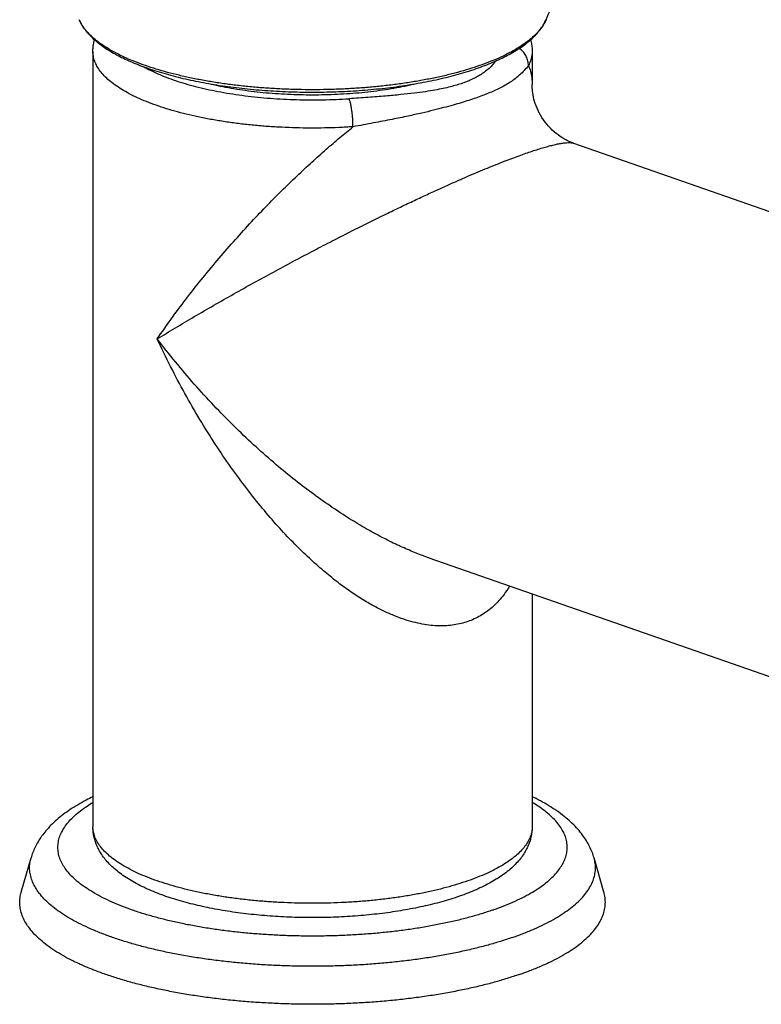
# Model space of a CAD drawing. Header units: millimetres. Extents: x 2357 to 3287, y -935 to -160.
# Tile 2 of 13: x 2531 to 2581, y -898 to -830. Entities that reach past the tile are written whole.
import ezdxf

# ---------------------------------------------------------------- set-up
doc = ezdxf.new("R2010")
doc.units = ezdxf.units.MM
doc.header["$LTSCALE"] = 30.734
doc.layers.get('0').update_dxf_attribs({"linetype": 'CONTINUOUS'})

msp = doc.modelspace()

# ---------------------------------------------------------------- linework, layer by layer
at = {"color": 7, "linetype": 'CONTINUOUS'}
for p, q in [((2535.53, -832.557), (2535.53, -885.514)), ((2565.53, -832.557), (2565.53, -834.84)), ((2565.53, -834.838), (2565.53, -834.838)), ((2568.355, -838.819), (2586.679, -845.207)), ((2558.481, -867.148), (2640.893, -895.874)), ((2565.53, -869.605), (2565.53, -885.514)), ((2530.63, -889.974), (2531.301, -887.638)), ((2570.431, -889.974), (2569.76, -887.638))]:
    msp.add_line(p, q, dxfattribs=at)
at = {"color": 9, "linetype": 'CONTINUOUS'}
msp.add_line((2558.489, -867.151), (2558.481, -867.148), dxfattribs=at)
at = {"color": 7, "linetype": 'CONTINUOUS'}
msp.add_lwpolyline([(2568.355, -838.819), (2568.276, -838.791), (2568.172, -838.749), (2568.061, -838.702), (2567.945, -838.648), (2567.824, -838.586), (2567.697, -838.516), (2567.568, -838.437), (2567.435, -838.351), (2567.301, -838.256), (2567.167, -838.152), (2567.034, -838.041), (2566.903, -837.922), (2566.774, -837.795), (2566.649, -837.661), (2566.528, -837.521), (2566.412, -837.374), (2566.302, -837.223), (2566.199, -837.068), (2566.104, -836.909), (2566.016, -836.75), (2565.936, -836.589), (2565.865, -836.429), (2565.801, -836.27), (2565.745, -836.114), (2565.697, -835.96), (2565.656, -835.81), (2565.621, -835.665), (2565.593, -835.525), (2565.571, -835.39), (2565.555, -835.262), (2565.543, -835.141), (2565.535, -835.027), (2565.531, -834.92), (2565.53, -834.838)], dxfattribs=at)
at = {"color": 9, "linetype": 'CONTINUOUS'}
msp.add_arc((2543.349, -825.998), 8.757, 240.24499, 242.21969, dxfattribs=at)
at = {"color": 7, "linetype": 'CONTINUOUS'}
for points, knots in [([(2566.477, -830.382), (2566.893, -829.419), (2567.713, -827.444), (2568.868, -824.415), (2569.952, -821.299), (2570.95, -818.129), (2571.66, -815.612), (2572.04, -814.153), (2572.137, -813.771)], [0, 0, 0, 0, 0.179176, 0.365186, 0.553421, 0.742621, 0.932652, 1, 1, 1, 1]), ([(2534.584, -830.382), (2534.627, -830.481), (2534.727, -830.681), (2534.913, -830.973), (2535.139, -831.262), (2535.405, -831.546), (2535.708, -831.823), (2536.047, -832.093), (2536.421, -832.353), (2536.827, -832.604), (2537.264, -832.845), (2537.731, -833.076), (2538.226, -833.297), (2538.748, -833.508), (2539.107, -833.639), (2539.291, -833.703)], [0, 0, 0, 0, 0.05497, 0.113272, 0.175216, 0.240947, 0.310478, 0.38378, 0.460822, 0.541581, 0.62604, 0.714164, 0.805911, 0.901217, 1, 1, 1, 1]), ([(2539.291, -833.703), (2539.491, -833.773), (2539.899, -833.908), (2540.527, -834.095), (2541.18, -834.27), (2541.855, -834.432), (2542.552, -834.582), (2543.268, -834.719), (2544.003, -834.842), (2544.753, -834.952), (2545.517, -835.049), (2546.293, -835.131), (2547.08, -835.2), (2547.876, -835.254), (2548.678, -835.295), (2549.485, -835.32), (2550.294, -835.332), (2551.103, -835.329), (2551.912, -835.311), (2552.717, -835.28), (2553.516, -835.234), (2554.308, -835.173), (2555.091, -835.099), (2555.862, -835.01), (2556.62, -834.908), (2557.364, -834.793), (2558.09, -834.664), (2558.798, -834.522), (2559.486, -834.367), (2560.152, -834.199), (2560.794, -834.019), (2561.412, -833.828), (2562.002, -833.624), (2562.565, -833.409), (2563.099, -833.182), (2563.602, -832.945), (2564.073, -832.696), (2564.51, -832.436), (2564.913, -832.166), (2565.277, -831.887), (2565.603, -831.598), (2565.887, -831.302), (2566.129, -831), (2566.326, -830.696), (2566.432, -830.486), (2566.477, -830.382)], [0, 0, 0, 0, 0.02209, 0.044917, 0.06846, 0.092662, 0.11749, 0.142893, 0.168826, 0.195239, 0.222076, 0.249287, 0.27681, 0.304593, 0.332572, 0.36069, 0.388885, 0.417098, 0.445267, 0.473332, 0.501232, 0.528908, 0.556302, 0.583356, 0.610013, 0.636223, 0.661928, 0.687087, 0.711642, 0.735563, 0.758794, 0.781315, 0.803078, 0.82407, 0.844257, 0.86363, 0.882171, 0.89987, 0.916727, 0.932724, 0.947868, 0.962125, 0.975552, 0.988146, 1, 1, 1, 1]), ([(2535.53, -832.557), (2535.53, -832.451), (2535.541, -832.235), (2535.583, -831.966), (2535.62, -831.806), (2535.635, -831.752)], [0, 0, 0, 0, 0.39403, 0.793397, 1, 1, 1, 1]), ([(2565.426, -831.752), (2565.441, -831.808), (2565.478, -831.968), (2565.519, -832.236), (2565.53, -832.451), (2565.53, -832.557)], [0, 0, 0, 0, 0.210011, 0.606267, 1, 1, 1, 1]), ([(2543.543, -834.764), (2543.587, -834.775), (2543.873, -834.841), (2544.411, -834.955), (2545.168, -835.091), (2545.95, -835.209), (2546.754, -835.309), (2547.574, -835.389), (2548.409, -835.449), (2549.254, -835.489), (2550.104, -835.51), (2550.957, -835.51), (2551.807, -835.489), (2552.651, -835.449), (2553.486, -835.389), (2554.307, -835.309), (2555.11, -835.209), (2555.892, -835.091), (2556.649, -834.955), (2557.188, -834.841), (2557.475, -834.774), (2557.52, -834.764)], [0, 0, 0, 0, 0.009613, 0.06248, 0.117195, 0.173442, 0.230907, 0.289556, 0.349093, 0.409141, 0.469602, 0.530258, 0.590718, 0.650767, 0.710304, 0.768953, 0.826418, 0.882665, 0.937379, 0.990247, 1, 1, 1, 1]), ([(2535.53, -883.458), (2535.375, -883.534), (2535.03, -883.708), (2534.513, -883.997), (2533.988, -884.327), (2533.502, -884.673), (2533.059, -885.033), (2532.665, -885.402), (2532.321, -885.776), (2532.028, -886.151), (2531.783, -886.525), (2531.581, -886.896), (2531.42, -887.265), (2531.337, -887.514), (2531.301, -887.638)], [0, 0, 0, 0, 0.084583, 0.189084, 0.290452, 0.388182, 0.481523, 0.569839, 0.652694, 0.730203, 0.802861, 0.871506, 0.936961, 1, 1, 1, 1]), ([(2569.76, -887.638), (2569.722, -887.508), (2569.633, -887.245), (2569.46, -886.855), (2569.24, -886.46), (2568.97, -886.065), (2568.647, -885.668), (2568.268, -885.276), (2567.833, -884.889), (2567.348, -884.516), (2566.816, -884.16), (2566.244, -883.822), (2565.809, -883.594), (2565.568, -883.476), (2565.531, -883.458)], [0, 0, 0, 0, 0.066357, 0.135785, 0.209085, 0.287248, 0.370123, 0.459626, 0.554294, 0.654814, 0.759484, 0.868144, 0.979968, 1, 1, 1, 1]), ([(2560.57, -890.258), (2560.372, -890.327), (2559.97, -890.459), (2559.353, -890.641), (2558.715, -890.808), (2558.06, -890.961), (2557.387, -891.1), (2556.699, -891.225), (2555.997, -891.336), (2555.282, -891.433), (2554.556, -891.517), (2553.821, -891.586), (2553.079, -891.641), (2552.33, -891.682), (2551.577, -891.708), (2550.822, -891.721), (2550.067, -891.719), (2549.312, -891.704), (2548.561, -891.674), (2547.814, -891.629), (2547.073, -891.571), (2546.341, -891.499), (2545.618, -891.413), (2544.907, -891.313), (2544.21, -891.199), (2543.526, -891.071), (2542.859, -890.929), (2542.209, -890.773), (2541.577, -890.604), (2540.966, -890.42), (2540.375, -890.221), (2539.807, -890.007), (2539.263, -889.777), (2538.744, -889.531), (2538.254, -889.268), (2537.795, -888.989), (2537.374, -888.694), (2536.994, -888.386), (2536.661, -888.07), (2536.375, -887.75), (2536.137, -887.428), (2535.943, -887.108), (2535.788, -886.788), (2535.672, -886.47), (2535.59, -886.151), (2535.541, -885.833), (2535.53, -885.62), (2535.53, -885.514)], [0, 0, 0, 0, 0.022666, 0.045895, 0.069712, 0.094035, 0.118852, 0.144117, 0.169804, 0.195867, 0.222258, 0.248935, 0.275842, 0.302933, 0.330148, 0.357439, 0.384749, 0.41202, 0.439204, 0.466238, 0.493079, 0.519665, 0.545958, 0.571898, 0.597451, 0.622571, 0.647219, 0.671372, 0.694985, 0.718064, 0.74055, 0.762495, 0.783802, 0.804552, 0.824641, 0.844063, 0.862691, 0.880348, 0.896971, 0.912398, 0.926789, 0.940265, 0.952957, 0.965177, 0.976936, 0.988493, 1, 1, 1, 1]), ([(2565.53, -885.514), (2565.53, -885.62), (2565.52, -885.833), (2565.471, -886.153), (2565.388, -886.473), (2565.269, -886.796), (2565.111, -887.12), (2564.911, -887.447), (2564.665, -887.775), (2564.369, -888.102), (2564.023, -888.424), (2563.631, -888.736), (2563.197, -889.033), (2562.727, -889.314), (2562.226, -889.577), (2561.697, -889.822), (2561.143, -890.05), (2560.764, -890.19), (2560.57, -890.258)], [0, 0, 0, 0, 0.043455, 0.087444, 0.132488, 0.179179, 0.228188, 0.280257, 0.336147, 0.396395, 0.461067, 0.529778, 0.601905, 0.67684, 0.754233, 0.833944, 0.915874, 1, 1, 1, 1]), ([(2564.672, -895.599), (2564.392, -895.696), (2563.816, -895.885), (2562.925, -896.145), (2561.992, -896.387), (2561.021, -896.609), (2560.014, -896.811), (2558.975, -896.993), (2557.908, -897.153), (2556.816, -897.291), (2555.702, -897.407), (2554.571, -897.501), (2553.426, -897.571), (2552.272, -897.618), (2551.111, -897.641), (2549.949, -897.641), (2548.789, -897.618), (2547.634, -897.571), (2546.49, -897.501), (2545.359, -897.407), (2544.245, -897.291), (2543.153, -897.153), (2542.085, -896.993), (2541.047, -896.811), (2540.04, -896.609), (2539.068, -896.387), (2538.136, -896.145), (2537.245, -895.885), (2536.399, -895.608), (2535.601, -895.314), (2534.853, -895.004), (2534.158, -894.68), (2533.518, -894.342), (2532.935, -893.991), (2532.411, -893.63), (2531.949, -893.258), (2531.548, -892.877), (2531.212, -892.488), (2530.94, -892.092), (2530.735, -891.691), (2530.597, -891.284), (2530.528, -890.874), (2530.528, -890.464), (2530.578, -890.164), (2530.622, -890.003), (2530.63, -889.974)], [0, 0, 0, 0, 0.023763, 0.04853, 0.074248, 0.100849, 0.128261, 0.156418, 0.185232, 0.214626, 0.244519, 0.274817, 0.305436, 0.336287, 0.367272, 0.398305, 0.429294, 0.460141, 0.490761, 0.521062, 0.55095, 0.580347, 0.609163, 0.637315, 0.664732, 0.691331, 0.717047, 0.741818, 0.765579, 0.788281, 0.809883, 0.830345, 0.849644, 0.867771, 0.884723, 0.900526, 0.915224, 0.928883, 0.941612, 0.95355, 0.964882, 0.975831, 0.986648, 0.997596, 1, 1, 1, 1]), ([(2564.672, -895.599), (2564.94, -895.505), (2565.46, -895.314), (2566.208, -895.004), (2566.903, -894.68), (2567.543, -894.342), (2568.126, -893.991), (2568.649, -893.63), (2569.112, -893.258), (2569.512, -892.877), (2569.849, -892.488), (2570.121, -892.092), (2570.326, -891.691), (2570.464, -891.284), (2570.533, -890.874), (2570.533, -890.464), (2570.483, -890.164), (2570.439, -890.003), (2570.431, -889.974)], [0, 0, 0, 0, 0.096851, 0.188988, 0.276283, 0.358612, 0.435926, 0.508253, 0.575665, 0.638353, 0.696631, 0.750925, 0.80185, 0.850195, 0.896897, 0.943041, 0.98975, 1, 1, 1, 1])]:
    msp.add_open_spline(points, degree=3, knots=knots, dxfattribs=at)
at = {"color": 9, "linetype": 'CONTINUOUS'}
for points, knots in [([(2539.127, -833.52), (2538.899, -833.44), (2538.457, -833.277), (2537.822, -833.011), (2537.235, -832.733), (2536.699, -832.442), (2536.214, -832.14), (2535.784, -831.829), (2535.409, -831.508), (2535.091, -831.18), (2534.831, -830.845), (2534.672, -830.575), (2534.6, -830.419), (2534.584, -830.382)], [0, 0, 0, 0, 0.128257, 0.249894, 0.364694, 0.472512, 0.57329, 0.667076, 0.754046, 0.834541, 0.909098, 0.978493, 1, 1, 1, 1]), ([(2566.477, -830.382), (2566.435, -830.478), (2566.326, -830.693), (2566.107, -831.013), (2565.818, -831.345), (2565.471, -831.67), (2565.068, -831.986), (2564.611, -832.292), (2564.1, -832.589), (2563.538, -832.873), (2562.927, -833.146), (2562.269, -833.404), (2561.567, -833.648), (2560.823, -833.877), (2560.04, -834.089), (2559.222, -834.284), (2558.37, -834.461), (2557.488, -834.62), (2556.581, -834.759), (2555.65, -834.879), (2554.7, -834.979), (2553.734, -835.058), (2552.756, -835.116), (2551.77, -835.153), (2550.778, -835.169), (2549.786, -835.164), (2548.797, -835.137), (2547.814, -835.089), (2546.842, -835.021), (2545.884, -834.931), (2544.943, -834.822), (2544.023, -834.692), (2543.128, -834.543), (2542.261, -834.375), (2541.425, -834.189), (2540.624, -833.985), (2539.86, -833.764), (2539.367, -833.603), (2539.127, -833.52)], [0, 0, 0, 0, 0.010926, 0.025043, 0.040256, 0.056695, 0.074443, 0.093551, 0.11404, 0.135909, 0.159137, 0.183688, 0.209514, 0.236554, 0.264739, 0.293992, 0.324227, 0.355353, 0.387274, 0.419889, 0.453093, 0.486777, 0.520832, 0.555145, 0.589601, 0.624085, 0.658483, 0.692681, 0.726564, 0.760022, 0.792945, 0.825225, 0.856761, 0.887453, 0.917208, 0.945937, 0.973559, 1, 1, 1, 1]), ([(2553.293, -837.697), (2552.971, -837.718), (2552.325, -837.752), (2551.352, -837.782), (2550.377, -837.789), (2549.401, -837.775), (2548.431, -837.738), (2547.469, -837.68), (2546.521, -837.6), (2545.589, -837.498), (2544.678, -837.376), (2543.792, -837.233), (2542.935, -837.071), (2542.11, -836.889), (2541.32, -836.689), (2540.57, -836.472), (2539.862, -836.238), (2539.198, -835.989), (2538.583, -835.725), (2538.018, -835.448), (2537.506, -835.159), (2537.049, -834.858), (2536.648, -834.548), (2536.306, -834.229), (2536.023, -833.902), (2535.802, -833.568), (2535.644, -833.229), (2535.551, -832.891), (2535.53, -832.666), (2535.53, -832.557)], [0, 0, 0, 0, 0.049372, 0.09909, 0.148966, 0.198813, 0.248445, 0.297677, 0.346328, 0.394219, 0.441175, 0.487027, 0.531615, 0.574785, 0.616394, 0.65631, 0.694413, 0.7306, 0.764784, 0.796902, 0.826913, 0.854808, 0.880618, 0.90442, 0.926351, 0.946622, 0.96553, 0.983469, 1, 1, 1, 1]), ([(2565.274, -833.52), (2565.274, -833.468), (2565.267, -833.362), (2565.24, -833.204), (2565.194, -833.049), (2565.13, -832.899), (2565.05, -832.756), (2564.954, -832.621), (2564.844, -832.496), (2564.742, -832.403), (2564.677, -832.352), (2564.656, -832.336)], [0, 0, 0, 0, 0.114347, 0.229689, 0.346089, 0.463558, 0.582056, 0.701491, 0.821729, 0.942595, 1, 1, 1, 1]), ([(2565.53, -832.557), (2565.53, -832.653), (2565.513, -832.866), (2565.43, -833.193), (2565.332, -833.412), (2565.274, -833.52)], [0, 0, 0, 0, 0.286077, 0.634067, 1, 1, 1, 1]), ([(2563.064, -833.195), (2563.048, -833.215), (2562.943, -833.345), (2562.74, -833.569), (2562.439, -833.839), (2562.128, -834.068), (2561.807, -834.265), (2561.475, -834.437), (2561.129, -834.589), (2560.891, -834.678), (2560.769, -834.721)], [0, 0, 0, 0, 0.027798, 0.17993, 0.323767, 0.460805, 0.594416, 0.727495, 0.861945, 1, 1, 1, 1]), ([(2539.268, -833.746), (2539.359, -833.794), (2539.63, -833.931), (2540.101, -834.145), (2540.697, -834.381), (2541.337, -834.602), (2542.017, -834.808), (2542.736, -834.998), (2543.49, -835.171), (2544.275, -835.326), (2545.088, -835.462), (2545.924, -835.579), (2546.782, -835.676), (2547.656, -835.753), (2548.544, -835.81), (2549.441, -835.845), (2550.342, -835.86), (2551.24, -835.854), (2552.132, -835.827), (2552.723, -835.796), (2553.017, -835.777)], [0, 0, 0, 0, 0.021943, 0.064907, 0.110558, 0.158789, 0.209473, 0.262463, 0.317585, 0.374633, 0.43338, 0.493602, 0.555107, 0.617704, 0.681172, 0.745195, 0.809429, 0.873531, 0.937163, 1, 1, 1, 1]), ([(2565.274, -833.52), (2565.183, -833.633), (2564.997, -833.852), (2564.694, -834.153), (2564.371, -834.421), (2564.032, -834.658), (2563.682, -834.869), (2563.319, -835.061), (2562.94, -835.241), (2562.542, -835.411), (2562.122, -835.576), (2561.833, -835.68), (2561.684, -835.732)], [0, 0, 0, 0, 0.101103, 0.201459, 0.299207, 0.395475, 0.490458, 0.586002, 0.683638, 0.784385, 0.889367, 1, 1, 1, 1]), ([(2565.274, -833.52), (2565.331, -833.64), (2565.429, -833.909), (2565.514, -834.354), (2565.53, -834.671), (2565.53, -834.838)], [0, 0, 0, 0, 0.295266, 0.631169, 1, 1, 1, 1]), ([(2560.769, -834.721), (2560.64, -834.766), (2560.367, -834.853), (2559.928, -834.974), (2559.431, -835.089), (2558.862, -835.201), (2558.2, -835.308), (2557.425, -835.412), (2556.519, -835.511), (2555.476, -835.604), (2554.293, -835.693), (2553.457, -835.748), (2553.017, -835.777)], [0, 0, 0, 0, 0.052277, 0.109748, 0.174113, 0.247141, 0.33151, 0.430625, 0.546309, 0.679687, 0.831111, 1, 1, 1, 1]), ([(2553.293, -837.697), (2553.293, -837.643), (2553.292, -837.534), (2553.286, -837.37), (2553.278, -837.203), (2553.266, -837.036), (2553.251, -836.871), (2553.233, -836.71), (2553.213, -836.554), (2553.19, -836.407), (2553.165, -836.269), (2553.138, -836.143), (2553.11, -836.03), (2553.081, -835.931), (2553.051, -835.848), (2553.028, -835.798), (2553.017, -835.777)], [0, 0, 0, 0, 0.082353, 0.167021, 0.252973, 0.339161, 0.424534, 0.508051, 0.588698, 0.6655, 0.737537, 0.803959, 0.864004, 0.917011, 0.962458, 1, 1, 1, 1]), ([(2561.684, -835.732), (2561.525, -835.788), (2561.195, -835.898), (2560.675, -836.06), (2560.106, -836.226), (2559.474, -836.398), (2558.764, -836.578), (2557.95, -836.771), (2557.006, -836.979), (2555.907, -837.205), (2554.653, -837.448), (2553.761, -837.612), (2553.293, -837.697)], [0, 0, 0, 0, 0.058361, 0.121062, 0.189359, 0.264612, 0.348641, 0.44431, 0.555517, 0.684748, 0.834472, 1, 1, 1, 1]), ([(2539.924, -852.188), (2540.231, -851.736), (2540.867, -850.83), (2541.868, -849.486), (2542.918, -848.15), (2544.003, -846.837), (2545.107, -845.563), (2546.216, -844.341), (2547.316, -843.181), (2548.396, -842.088), (2549.448, -841.067), (2550.465, -840.12), (2551.443, -839.246), (2552.379, -838.444), (2552.993, -837.938), (2553.293, -837.697)], [0, 0, 0, 0, 0.082861, 0.167878, 0.254136, 0.34059, 0.426106, 0.509754, 0.590781, 0.668605, 0.742783, 0.813054, 0.879347, 0.94165, 1, 1, 1, 1]), ([(2565.097, -839.509), (2565.241, -839.459), (2565.522, -839.363), (2565.934, -839.23), (2566.323, -839.112), (2566.688, -839.01), (2567.027, -838.925), (2567.338, -838.858), (2567.621, -838.809), (2567.873, -838.781), (2568.091, -838.775), (2568.25, -838.79), (2568.335, -838.812), (2568.359, -838.82)], [0, 0, 0, 0, 0.13607, 0.264737, 0.38563, 0.498363, 0.602463, 0.697305, 0.782563, 0.857955, 0.922932, 0.976981, 1, 1, 1, 1]), ([(2539.924, -852.188), (2540.335, -851.935), (2541.176, -851.423), (2542.465, -850.658), (2543.793, -849.886), (2545.144, -849.117), (2546.501, -848.359), (2547.848, -847.621), (2549.172, -846.909), (2550.461, -846.228), (2551.706, -845.58), (2552.902, -844.969), (2554.044, -844.396), (2555.128, -843.86), (2556.155, -843.361), (2557.123, -842.898), (2558.036, -842.47), (2558.894, -842.074), (2559.7, -841.71), (2560.456, -841.373), (2561.166, -841.064), (2561.834, -840.78), (2562.463, -840.519), (2563.055, -840.278), (2563.612, -840.058), (2564.135, -839.858), (2564.626, -839.676), (2564.943, -839.563), (2565.097, -839.509)], [0, 0, 0, 0, 0.051355, 0.104655, 0.159306, 0.214639, 0.269915, 0.324506, 0.377895, 0.42966, 0.479476, 0.527099, 0.572391, 0.61526, 0.65569, 0.6937, 0.729366, 0.762804, 0.794116, 0.823404, 0.850797, 0.876449, 0.900527, 0.923148, 0.944359, 0.964201, 0.982728, 1, 1, 1, 1]), ([(2561.137, -871.496), (2560.987, -871.549), (2560.679, -871.64), (2560.197, -871.735), (2559.691, -871.788), (2559.159, -871.797), (2558.6, -871.76), (2558.012, -871.674), (2557.395, -871.535), (2556.744, -871.34), (2556.059, -871.084), (2555.336, -870.761), (2554.575, -870.364), (2553.774, -869.888), (2552.931, -869.326), (2552.048, -868.669), (2551.124, -867.911), (2550.162, -867.045), (2549.163, -866.064), (2548.133, -864.964), (2547.079, -863.742), (2546.008, -862.397), (2544.931, -860.932), (2543.86, -859.354), (2542.809, -857.676), (2541.792, -855.911), (2540.823, -854.078), (2540.216, -852.824), (2539.924, -852.188)], [0, 0, 0, 0, 0.01556, 0.031558, 0.048155, 0.065515, 0.083799, 0.10316, 0.123796, 0.145944, 0.169827, 0.195671, 0.223694, 0.25412, 0.287197, 0.323158, 0.362215, 0.404571, 0.450365, 0.499705, 0.552596, 0.608954, 0.668588, 0.731179, 0.796259, 0.863173, 0.931287, 1, 1, 1, 1]), ([(2558.481, -867.148), (2558.338, -867.098), (2557.889, -866.935), (2557.116, -866.625), (2556.146, -866.186), (2555.119, -865.669), (2554.033, -865.066), (2552.89, -864.373), (2551.693, -863.584), (2550.446, -862.694), (2549.156, -861.702), (2547.831, -860.606), (2546.482, -859.408), (2545.124, -858.115), (2543.772, -856.734), (2542.442, -855.278), (2541.152, -853.762), (2540.327, -852.718), (2539.924, -852.188)], [0, 0, 0, 0, 0.018751, 0.059423, 0.103438, 0.151039, 0.202423, 0.257763, 0.317151, 0.380632, 0.448132, 0.519468, 0.594329, 0.672258, 0.752616, 0.834555, 0.917267, 1, 1, 1, 1]), ([(2563.994, -869.07), (2563.951, -869.141), (2563.804, -869.375), (2563.537, -869.748), (2563.181, -870.164), (2562.805, -870.527), (2562.412, -870.84), (2562.003, -871.106), (2561.578, -871.327), (2561.285, -871.445), (2561.137, -871.496)], [0, 0, 0, 0, 0.065766, 0.216418, 0.358838, 0.494786, 0.62557, 0.752484, 0.876861, 1, 1, 1, 1]), ([(2562.829, -891.207), (2562.577, -891.295), (2562.056, -891.466), (2561.25, -891.699), (2560.404, -891.916), (2559.522, -892.114), (2558.608, -892.293), (2557.664, -892.453), (2556.694, -892.593), (2555.702, -892.712), (2554.691, -892.811), (2553.664, -892.887), (2552.626, -892.942), (2551.581, -892.975), (2550.532, -892.986), (2549.483, -892.975), (2548.437, -892.942), (2547.399, -892.887), (2546.373, -892.811), (2545.362, -892.713), (2544.369, -892.594), (2543.399, -892.454), (2542.455, -892.294), (2541.541, -892.114), (2540.659, -891.916), (2539.813, -891.7), (2539.006, -891.466), (2538.241, -891.216), (2537.521, -890.95), (2536.848, -890.669), (2536.225, -890.375), (2535.654, -890.068), (2535.137, -889.75), (2534.675, -889.422), (2534.271, -889.084), (2533.926, -888.738), (2533.641, -888.384), (2533.417, -888.024), (2533.256, -887.659), (2533.159, -887.29), (2533.126, -886.919), (2533.159, -886.548), (2533.256, -886.179), (2533.418, -885.814), (2533.641, -885.455), (2533.927, -885.101), (2534.272, -884.755), (2534.676, -884.417), (2535.101, -884.115), (2535.395, -883.931), (2535.53, -883.851)], [0, 0, 0, 0, 0.02228, 0.04558, 0.069818, 0.094904, 0.12077, 0.147349, 0.174554, 0.202301, 0.230507, 0.259082, 0.287935, 0.316974, 0.346107, 0.375241, 0.404281, 0.433134, 0.46171, 0.489917, 0.517666, 0.544872, 0.571451, 0.597323, 0.622412, 0.646647, 0.669961, 0.692296, 0.713598, 0.733823, 0.752936, 0.770913, 0.787744, 0.803434, 0.818011, 0.831523, 0.844053, 0.855717, 0.866675, 0.877131, 0.887323, 0.897516, 0.907972, 0.918932, 0.930598, 0.943131, 0.956646, 0.971225, 0.98692, 1, 1, 1, 1]), ([(2562.829, -891.207), (2563.071, -891.123), (2563.538, -890.95), (2564.211, -890.67), (2564.834, -890.376), (2565.405, -890.069), (2565.923, -889.751), (2566.384, -889.423), (2566.789, -889.085), (2567.134, -888.739), (2567.419, -888.385), (2567.643, -888.025), (2567.804, -887.66), (2567.902, -887.291), (2567.935, -886.92), (2567.902, -886.549), (2567.805, -886.18), (2567.644, -885.815), (2567.42, -885.456), (2567.135, -885.102), (2566.79, -884.756), (2566.386, -884.418), (2565.96, -884.115), (2565.667, -883.931), (2565.531, -883.851)], [0, 0, 0, 0, 0.069067, 0.134772, 0.196911, 0.255343, 0.310043, 0.361048, 0.40843, 0.452352, 0.493081, 0.530996, 0.566615, 0.600596, 0.633721, 0.666845, 0.700822, 0.736436, 0.774343, 0.815064, 0.858977, 0.906348, 0.95734, 1, 1, 1, 1]), ([(2561.137, -889.211), (2560.9, -889.294), (2560.411, -889.453), (2559.652, -889.669), (2558.855, -889.868), (2558.022, -890.048), (2557.157, -890.209), (2556.264, -890.349), (2555.346, -890.47), (2554.408, -890.569), (2553.453, -890.646), (2552.486, -890.702), (2551.51, -890.735), (2550.53, -890.746), (2549.55, -890.735), (2548.575, -890.702), (2547.607, -890.646), (2546.653, -890.569), (2545.714, -890.47), (2544.797, -890.349), (2543.903, -890.209), (2543.039, -890.048), (2542.206, -889.868), (2541.408, -889.669), (2540.65, -889.453), (2539.934, -889.22), (2539.263, -888.971), (2538.64, -888.708), (2538.068, -888.43), (2537.549, -888.141), (2537.085, -887.84), (2536.678, -887.529), (2536.329, -887.209), (2536.041, -886.881), (2535.815, -886.547), (2535.651, -886.206), (2535.553, -885.861), (2535.53, -885.629), (2535.53, -885.514)], [0, 0, 0, 0, 0.027317, 0.055923, 0.085732, 0.116648, 0.148566, 0.181376, 0.21496, 0.249197, 0.283962, 0.319124, 0.354553, 0.390115, 0.425678, 0.461107, 0.496269, 0.531033, 0.56527, 0.598855, 0.631664, 0.663582, 0.694498, 0.724307, 0.752914, 0.780231, 0.806182, 0.830705, 0.853751, 0.87529, 0.895313, 0.913839, 0.930921, 0.946654, 0.961185, 0.974725, 0.98755, 1, 1, 1, 1]), ([(2565.53, -885.514), (2565.53, -885.629), (2565.508, -885.861), (2565.409, -886.206), (2565.246, -886.547), (2565.019, -886.881), (2564.731, -887.209), (2564.383, -887.529), (2563.976, -887.84), (2563.512, -888.141), (2562.993, -888.43), (2562.421, -888.708), (2561.798, -888.971), (2561.362, -889.133), (2561.137, -889.211)], [0, 0, 0, 0, 0.05665, 0.115009, 0.176616, 0.242736, 0.314323, 0.39205, 0.476349, 0.56746, 0.665466, 0.77033, 0.881915, 1, 1, 1, 1]), ([(2564.195, -893.072), (2563.925, -893.167), (2563.368, -893.35), (2562.507, -893.601), (2561.606, -893.834), (2560.667, -894.049), (2559.694, -894.244), (2558.69, -894.42), (2557.659, -894.575), (2556.604, -894.708), (2555.528, -894.82), (2554.435, -894.91), (2553.329, -894.978), (2552.213, -895.024), (2551.092, -895.046), (2549.969, -895.046), (2548.848, -895.024), (2547.732, -894.978), (2546.626, -894.91), (2545.533, -894.82), (2544.457, -894.708), (2543.402, -894.575), (2542.37, -894.42), (2541.366, -894.244), (2540.394, -894.049), (2539.455, -893.834), (2538.554, -893.601), (2537.693, -893.35), (2536.876, -893.081), (2536.104, -892.797), (2535.382, -892.498), (2534.71, -892.185), (2534.091, -891.858), (2533.528, -891.52), (2533.022, -891.17), (2532.575, -890.811), (2532.188, -890.443), (2531.863, -890.067), (2531.601, -889.685), (2531.402, -889.296), (2531.269, -888.903), (2531.202, -888.508), (2531.202, -888.111), (2531.251, -887.822), (2531.293, -887.666), (2531.301, -887.638)], [0, 0, 0, 0, 0.023762, 0.048531, 0.074248, 0.100848, 0.128262, 0.156416, 0.185232, 0.214627, 0.244518, 0.274817, 0.305437, 0.336286, 0.367273, 0.398306, 0.429293, 0.460142, 0.490761, 0.52106, 0.550951, 0.580347, 0.609162, 0.637316, 0.66473, 0.691331, 0.717048, 0.741816, 0.765578, 0.788281, 0.809882, 0.830344, 0.849644, 0.867769, 0.884723, 0.900526, 0.915222, 0.928883, 0.941611, 0.953549, 0.964882, 0.97583, 0.986647, 0.997596, 1, 1, 1, 1]), ([(2564.195, -893.072), (2564.454, -892.982), (2564.956, -892.797), (2565.679, -892.498), (2566.351, -892.185), (2566.969, -891.858), (2567.532, -891.52), (2568.038, -891.17), (2568.485, -890.811), (2568.872, -890.443), (2569.197, -890.067), (2569.46, -889.685), (2569.658, -889.296), (2569.791, -888.903), (2569.858, -888.508), (2569.858, -888.111), (2569.81, -887.822), (2569.768, -887.666), (2569.76, -887.638)], [0, 0, 0, 0, 0.096848, 0.188991, 0.27628, 0.35861, 0.435929, 0.508249, 0.575663, 0.638354, 0.696627, 0.750924, 0.80185, 0.850191, 0.896896, 0.943041, 0.989746, 1, 1, 1, 1])]:
    msp.add_open_spline(points, degree=3, knots=knots, dxfattribs=at)

doc.saveas('drawing.dxf')
